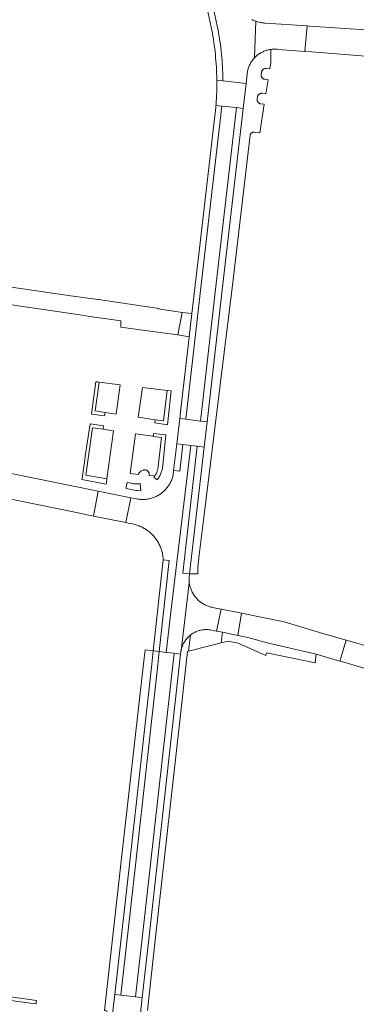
# Model space of a CAD drawing. Extents: x 152825 to 164088, y 457113 to 463005.
# Tile 171 of 256: x 157703 to 157782, y 460522 to 460756. Entities that reach past the tile are written whole.
import ezdxf

# ---------------------------------------------------------------- set-up
doc = ezdxf.new("R2010")
doc.units = 0
doc.header["$LTSCALE"] = 0.5
for name, color, linetype, lineweight in [('B-PV-VH-HALFVERHARDING_GRAVEL-GV', 251, 'CONTINUOUS', 18), ('B-PV-VH-ONVERHARD_ZAND-GV', 251, 'CONTINUOUS', 18), ('B-PV-VH-OPENVERHARDING_BETONSTRAATSTEEN-GV', 251, 'CONTINUOUS', 18), ('B-PV-VH-OPENVERHARDING_STRAATBAKSTEEN-GV', 251, 'CONTINUOUS', 18)]:
    doc.layers.add(name, color=color, linetype=linetype, lineweight=lineweight)

msp = doc.modelspace()

# ---------------------------------------------------------------- linework, layer by layer
at = {"layer": 'B-PV-VH-HALFVERHARDING_GRAVEL-GV', "flags": 128}
msp.add_lwpolyline([(157754.435, 460609.812), (157750.74, 460610.57), (157750.411, 460608.069), (157752.086, 460608.501), (157754.505, 460607.98), (157761.055, 460605.093), (157761.176, 460605.688), (157772.724, 460603.348), (157772.977, 460605.385), (157761.647, 460608.002), (157756.758, 460609.336)], close=True, dxfattribs=at)
at = {"layer": 'B-PV-VH-ONVERHARD_ZAND-GV', "flags": 128}
for points in [[(157721.118, 460669.896), (157720.735, 460669.964), (157719.726, 460662.286), (157722.848, 460661.875), (157722.947, 460662.631), (157720.609, 460663.034), (157721.55, 460669.819)], [(157738.611, 460667.775), (157737.673, 460667.881), (157736.79, 460660.693), (157734.805, 460660.936), (157734.727, 460660.205), (157737.702, 460659.761)], [(157722.54, 460659.522), (157719.401, 460659.95), (157718.268, 460652.339), (157718.247, 460652.343), (157718.234, 460652.258), (157718.053, 460650.918), (157717.65, 460648.105), (157717.508, 460647.125), (157717.462, 460646.808), (157723.211, 460645.653), (157723.25, 460645.99), (157723.357, 460646.928), (157718.422, 460647.83), (157719.998, 460659.047), (157722.467, 460658.723)], [(157737.375, 460657.362), (157734.438, 460657.723), (157734.354, 460657.032), (157734.348, 460656.982), (157736.295, 460656.701), (157735.541, 460649.853), (157735.514, 460649.659), (157735.478, 460649.462), (157735.435, 460649.267), (157735.383, 460649.074), (157735.324, 460648.882), (157735.258, 460648.694), (157735.184, 460648.508), (157735.102, 460648.325), (157735.014, 460648.145), (157734.918, 460647.97), (157734.815, 460647.798), (157734.711, 460647.639), (157734.706, 460647.63), (157734.589, 460647.467), (157734.467, 460647.309), (157735.328, 460646.745), (157735.404, 460646.849), (157735.537, 460647.041), (157735.663, 460647.238), (157735.783, 460647.439), (157735.896, 460647.644), (157736.001, 460647.852), (157736.1, 460648.065), (157736.191, 460648.28), (157736.274, 460648.499), (157736.35, 460648.72), (157736.419, 460648.943), (157736.48, 460649.169), (157736.533, 460649.397)], [(157728.284, 460646.043), (157728.167, 460646.065), (157727.981, 460645.043), (157727.914, 460644.675), (157730.276, 460644.203), (157730.533, 460644.151), (157731.442, 460644.089), (157731.301, 460645.808), (157731.113, 460645.776), (157730.924, 460645.751), (157730.734, 460645.735), (157730.544, 460645.726), (157730.353, 460645.725), (157730.163, 460645.733), (157729.973, 460645.748), (157729.784, 460645.772), (157729.595, 460645.803), (157729.472, 460645.828), (157728.669, 460645.967)], [(157706.695, 460523.282), (157678.595, 460527.253), (157678.435, 460526.238), (157705.939, 460522.596), (157706.606, 460522.507), (157706.641, 460522.808)]]:
    msp.add_lwpolyline(points, close=True, dxfattribs=at)
at = {"layer": 'B-PV-VH-OPENVERHARDING_BETONSTRAATSTEEN-GV', "flags": 128}
for points in [[(157746.65, 460760.712), (157748.088, 460754.014), (157748.229, 460753.292), (157748.362, 460752.568), (157748.488, 460751.842), (157748.605, 460751.116), (157748.715, 460750.388), (157748.816, 460749.659), (157748.91, 460748.929), (157748.996, 460748.198), (157749.074, 460747.466), (157749.144, 460746.733), (157749.205, 460745.999), (157749.259, 460745.265), (157749.305, 460744.531), (157749.343, 460743.795), (157749.373, 460743.06), (157749.395, 460742.324), (157749.409, 460741.588), (157749.411, 460741.415), (157750.866, 460741.249), (157750.862, 460741.61), (157750.848, 460742.36), (157750.825, 460743.111), (157750.795, 460743.862), (157750.756, 460744.614), (157750.709, 460745.364), (157750.654, 460746.112), (157750.591, 460746.862), (157750.52, 460747.612), (157750.44, 460748.36), (157750.352, 460749.107), (157750.256, 460749.852), (157750.153, 460750.596), (157750.041, 460751.34), (157749.921, 460752.082), (157749.792, 460752.824), (157749.657, 460753.563), (157749.512, 460754.306), (157748.071, 460761.017)], [(157748.071, 460761.017), (157749.512, 460754.306), (157749.657, 460753.563), (157749.792, 460752.824), (157749.921, 460752.082), (157750.041, 460751.34), (157750.153, 460750.596), (157750.256, 460749.852), (157750.352, 460749.107), (157750.44, 460748.36), (157750.52, 460747.612), (157750.591, 460746.862), (157750.654, 460746.112), (157750.709, 460745.364), (157750.756, 460744.614), (157750.795, 460743.862), (157750.825, 460743.111), (157750.848, 460742.36), (157750.862, 460741.61), (157750.866, 460741.249), (157756.354, 460740.621), (157756.693, 460743.562), (157756.727, 460743.716), (157756.783, 460743.938), (157756.847, 460744.158), (157756.919, 460744.376), (157756.998, 460744.59), (157757.084, 460744.802), (157757.178, 460745.011), (157757.28, 460745.217), (157757.388, 460745.419), (157757.503, 460745.617), (157757.625, 460745.81), (157757.754, 460746), (157757.889, 460746.184), (157758.031, 460746.364), (157758.179, 460746.539), (157758.333, 460746.709), (157758.383, 460746.762), (157758.684, 460755.371), (157758.669, 460755.376), (157758.425, 460755.463), (157758.183, 460755.557), (157757.944, 460755.659), (157757.709, 460755.768)], [(157732.995, 460520.933), (157734.815, 460537.605), (157740.484, 460588.139), (157742.462, 460606.021), (157742.698, 460606.082), (157743.198, 460609.934), (157743.082, 460609.842), (157742.914, 460609.698), (157742.751, 460609.549), (157742.593, 460609.394), (157742.441, 460609.233), (157742.295, 460609.067), (157742.155, 460608.896), (157742.022, 460608.72), (157741.895, 460608.539), (157741.774, 460608.353), (157741.661, 460608.164), (157741.554, 460607.97), (157741.454, 460607.773), (157741.362, 460607.572), (157741.277, 460607.368), (157741.199, 460607.161), (157741.129, 460606.951), (157741.066, 460606.739), (157741.011, 460606.525), (157740.964, 460606.309), (157740.936, 460606.154), (157740.925, 460606.091), (157740.894, 460605.872), (157740.87, 460605.652), (157740.855, 460605.432), (157740.854, 460605.41), (157740.852, 460605.368), (157733.298, 460537.841), (157731.74, 460523.996), (157731.327, 460520.307)]]:
    msp.add_lwpolyline(points, dxfattribs=at)
for points in [[(157762.184, 460745.625), (157762.237, 460748.716), (157762.113, 460748.698), (157761.887, 460748.66), (157761.663, 460748.613), (157761.441, 460748.559), (157761.22, 460748.496), (157761.002, 460748.427), (157760.787, 460748.349), (157760.574, 460748.264), (157760.364, 460748.172), (157760.158, 460748.073), (157759.955, 460747.966), (157759.757, 460747.852), (157759.562, 460747.732), (157759.372, 460747.604), (157759.186, 460747.47), (157759.005, 460747.33), (157758.829, 460747.184), (157758.658, 460747.031), (157758.492, 460746.873), (157758.383, 460746.762), (157758.333, 460746.709), (157758.179, 460746.539), (157758.031, 460746.364), (157757.889, 460746.184), (157757.754, 460746), (157757.625, 460745.81), (157757.503, 460745.617), (157757.388, 460745.419), (157757.28, 460745.217), (157757.178, 460745.011), (157757.084, 460744.802), (157756.998, 460744.59), (157756.919, 460744.376), (157756.847, 460744.158), (157756.783, 460743.938), (157756.727, 460743.716), (157756.693, 460743.562), (157756.354, 460740.621), (157755.676, 460734.733), (157750.873, 460693.047), (157747.113, 460660.442), (157746.422, 460654.452), (157742.96, 460624.428), (157744.905, 460624.413), (157744.939, 460625.929), (157745.272, 460628.901), (157746.298, 460637.121), (157750.165, 460668.587), (157753.198, 460693.454), (157757.314, 460728.4), (157757.339, 460728.483), (157757.371, 460728.563), (157757.411, 460728.64), (157757.457, 460728.712), (157757.51, 460728.781), (157757.569, 460728.844), (157757.634, 460728.901), (157757.704, 460728.952), (157757.778, 460728.996), (157757.856, 460729.034), (157757.937, 460729.063), (157758.02, 460729.086), (157758.105, 460729.1), (157758.191, 460729.107), (157758.278, 460729.106), (157758.328, 460729.101), (157759.584, 460728.932), (157760.613, 460735.739), (157759.708, 460735.828), (157759.619, 460735.864), (157759.534, 460735.907), (157759.452, 460735.957), (157759.375, 460736.014), (157759.303, 460736.077), (157759.236, 460736.146), (157759.176, 460736.22), (157759.122, 460736.299), (157759.074, 460736.383), (157759.034, 460736.47), (157759.001, 460736.559), (157758.976, 460736.652), (157758.958, 460736.746), (157758.949, 460736.841), (157758.947, 460736.937), (157758.951, 460737.005), (157759.054, 460737.52), (157759.078, 460737.608), (157759.11, 460737.693), (157759.149, 460737.775), (157759.196, 460737.853), (157759.249, 460737.927), (157759.308, 460737.996), (157759.373, 460738.06), (157759.444, 460738.117), (157759.519, 460738.168), (157759.598, 460738.213), (157759.681, 460738.25), (157759.767, 460738.28), (157759.855, 460738.302), (157759.945, 460738.316), (157760.036, 460738.323), (157760.127, 460738.321), (157760.217, 460738.311), (157760.225, 460738.31), (157761.025, 460738.211), (157761.545, 460741.512), (157760.768, 460741.635), (157760.679, 460741.654), (157760.592, 460741.681), (157760.508, 460741.716), (157760.427, 460741.758), (157760.35, 460741.806), (157760.278, 460741.861), (157760.211, 460741.923), (157760.149, 460741.99), (157760.094, 460742.062), (157760.045, 460742.139), (157760.003, 460742.22), (157759.969, 460742.304), (157759.942, 460742.391), (157759.922, 460742.479), (157759.911, 460742.57), (157759.907, 460742.661), (157759.912, 460742.752), (157759.917, 460742.798), (157760.004, 460743.342), (157760.023, 460743.431), (157760.05, 460743.518), (157760.084, 460743.603), (157760.126, 460743.684), (157760.174, 460743.761), (157760.229, 460743.834), (157760.291, 460743.901), (157760.357, 460743.963), (157760.429, 460744.019), (157760.506, 460744.068), (157760.587, 460744.11), (157760.671, 460744.145), (157760.758, 460744.173), (157760.847, 460744.193), (157760.937, 460744.205), (157761.028, 460744.209), (157761.119, 460744.205), (157761.177, 460744.198), (157761.951, 460744.081)], [(157755.676, 460734.733), (157756.354, 460740.621), (157750.866, 460741.249), (157749.411, 460741.415), (157749.415, 460740.852), (157749.413, 460740.116), (157749.403, 460739.38), (157749.385, 460738.644), (157749.359, 460737.909), (157749.325, 460737.173), (157749.283, 460736.438), (157749.233, 460735.704), (157749.213, 460735.45), (157750.628, 460735.293), (157754.099, 460734.908)], [(157742.899, 460680.597), (157742.877, 460680.403), (157740.921, 460663.561), (157740.645, 460661.219), (157742.071, 460661.048), (157745.828, 460693.629), (157750.628, 460735.293), (157749.213, 460735.45), (157749.175, 460734.97), (157749.109, 460734.237), (157749.035, 460733.505), (157748.976, 460732.971), (157745.316, 460701.513), (157743.534, 460686.093)], [(157745.538, 460660.631), (157749.297, 460693.229), (157754.099, 460734.908), (157750.628, 460735.293), (157745.828, 460693.629), (157742.071, 460661.048)], [(157747.113, 460660.442), (157750.873, 460693.047), (157755.676, 460734.733), (157754.099, 460734.908), (157749.297, 460693.229), (157745.538, 460660.631)], [(157740.217, 460681.047), (157741.211, 460686.339), (157735.636, 460687.222), (157735.655, 460687.299), (157721.363, 460689.406), (157721.265, 460689.42), (157715.414, 460690.261), (157693.054, 460693.476), (157689.134, 460694.04), (157685.096, 460694.621), (157685.22, 460695.411), (157682.298, 460695.871), (157681.984, 460695.92), (157681.261, 460691.04), (157717.537, 460685.752), (157719.283, 460685.435), (157721.061, 460685.201), (157726.698, 460684.357), (157726.651, 460682.897), (157733.003, 460682.041)], [(157726.542, 460669.219), (157721.55, 460669.819), (157720.609, 460663.034), (157722.947, 460662.631), (157725.572, 460662.265)], [(157737.673, 460667.881), (157731.834, 460668.583), (157730.821, 460661.537), (157734.805, 460660.936), (157736.79, 460660.693)], [(157652.885, 460657.901), (157614.587, 460665.672), (157613.469, 460659.856), (157638.74, 460654.739), (157644.019, 460653.671), (157660.434, 460650.35), (157665.104, 460649.405), (157689.152, 460644.536), (157691.319, 460644.097), (157704.874, 460641.238), (157713.872, 460639.404), (157720.208, 460638.119), (157721.339, 460644.025), (157714.704, 460645.357), (157657.959, 460656.872)], [(157746.422, 460654.452), (157747.113, 460660.442), (157745.538, 460660.631), (157742.071, 460661.048), (157740.645, 460661.219), (157739.943, 460655.255), (157741.361, 460655.079), (157743.291, 460654.84), (157744.802, 460654.653)], [(157722.467, 460658.723), (157719.998, 460659.047), (157718.422, 460647.83), (157723.357, 460646.928), (157724.983, 460658.355)], [(157734.354, 460657.032), (157730.121, 460657.588), (157728.89, 460648.216), (157730.859, 460647.953), (157730.861, 460647.972), (157730.88, 460648.06), (157730.906, 460648.146), (157730.941, 460648.229), (157730.982, 460648.308), (157731.03, 460648.384), (157731.085, 460648.455), (157731.146, 460648.521), (157731.213, 460648.582), (157731.285, 460648.636), (157731.361, 460648.683), (157731.441, 460648.724), (157731.935, 460648.973), (157732.018, 460649.006), (157732.105, 460649.033), (157732.194, 460649.051), (157732.285, 460649.062), (157732.376, 460649.065), (157732.466, 460649.059), (157732.556, 460649.046), (157732.645, 460649.025), (157732.731, 460648.996), (157732.815, 460648.96), (157732.895, 460648.917), (157732.971, 460648.867), (157733.042, 460648.81), (157733.108, 460648.747), (157733.168, 460648.679), (157733.222, 460648.605), (157733.269, 460648.528), (157733.31, 460648.446), (157733.343, 460648.361), (157733.368, 460648.274), (157733.385, 460648.185), (157733.395, 460648.094), (157733.397, 460648.003), (157733.391, 460647.912), (157733.376, 460647.822), (157733.358, 460647.749), (157734.711, 460647.639), (157734.815, 460647.798), (157734.918, 460647.97), (157735.014, 460648.145), (157735.102, 460648.325), (157735.184, 460648.508), (157735.258, 460648.694), (157735.324, 460648.882), (157735.383, 460649.074), (157735.435, 460649.267), (157735.478, 460649.462), (157735.514, 460649.659), (157735.541, 460649.853), (157736.295, 460656.701), (157734.348, 460656.982)], [(157728.713, 460636.396), (157729.463, 460636.244), (157729.726, 460636.188), (157729.987, 460636.123), (157730.246, 460636.051), (157730.502, 460635.972), (157730.756, 460635.884), (157731.008, 460635.789), (157731.256, 460635.687), (157731.502, 460635.578), (157731.744, 460635.461), (157731.982, 460635.337), (157732.217, 460635.206), (157732.447, 460635.068), (157732.674, 460634.923), (157732.896, 460634.771), (157733.113, 460634.613), (157733.326, 460634.449), (157733.533, 460634.278), (157733.736, 460634.102), (157733.933, 460633.919), (157734.124, 460633.73), (157734.31, 460633.536), (157734.49, 460633.337), (157734.664, 460633.132), (157734.832, 460632.922), (157734.994, 460632.707), (157735.149, 460632.488), (157735.297, 460632.264), (157735.439, 460632.035), (157735.573, 460631.803), (157735.701, 460631.567), (157735.822, 460631.326), (157735.936, 460631.083), (157736.042, 460630.836), (157736.141, 460630.586), (157736.232, 460630.333), (157736.316, 460630.078), (157736.392, 460629.82), (157736.461, 460629.56), (157736.521, 460629.299), (157736.574, 460629.035), (157736.619, 460628.77), (157736.656, 460628.504), (157736.685, 460628.237), (157736.707, 460627.969), (157736.718, 460627.753), (157738.139, 460627.596), (157735.754, 460606.026), (157737.431, 460605.823), (157738.495, 460615.371), (157743.291, 460654.84), (157741.361, 460655.079), (157740.631, 460648.745), (157739.196, 460648.91), (157739.177, 460648.669), (157739.15, 460648.429), (157739.115, 460648.189), (157739.073, 460647.951), (157739.022, 460647.715), (157738.964, 460647.48), (157738.897, 460647.247), (157738.824, 460647.017), (157738.742, 460646.789), (157738.653, 460646.564), (157738.557, 460646.342), (157738.454, 460646.124), (157738.343, 460645.909), (157738.225, 460645.697), (157738.101, 460645.49), (157737.969, 460645.287), (157737.831, 460645.089), (157737.687, 460644.895), (157737.536, 460644.706), (157737.378, 460644.522), (157737.215, 460644.343), (157737.047, 460644.17), (157736.872, 460644.003), (157736.692, 460643.841), (157736.507, 460643.685), (157736.317, 460643.536), (157736.122, 460643.393), (157735.922, 460643.257), (157735.718, 460643.127), (157735.509, 460643.004), (157735.297, 460642.888), (157735.081, 460642.779), (157734.862, 460642.677), (157734.639, 460642.583), (157734.413, 460642.496), (157734.185, 460642.417), (157733.954, 460642.345), (157733.721, 460642.281), (157733.486, 460642.224), (157733.249, 460642.176), (157733.01, 460642.135), (157732.771, 460642.102), (157732.53, 460642.077), (157732.289, 460642.06), (157732.047, 460642.051), (157731.805, 460642.05), (157731.563, 460642.057), (157731.322, 460642.072), (157731.081, 460642.095), (157730.841, 460642.126), (157730.603, 460642.165), (157730.497, 460642.185), (157729.907, 460642.304), (157729.06, 460642.474), (157727.863, 460636.568)], [(157743.291, 460654.84), (157738.495, 460615.371), (157737.431, 460605.823), (157739.304, 460605.597), (157740.854, 460605.41), (157740.855, 460605.432), (157740.87, 460605.652), (157740.894, 460605.872), (157740.925, 460606.091), (157740.936, 460606.154), (157742.906, 460622.293), (157742.88, 460622.525), (157742.861, 460622.758), (157742.851, 460622.991), (157742.848, 460623.224), (157742.854, 460623.458), (157742.867, 460623.691), (157742.888, 460623.923), (157742.918, 460624.155), (157742.955, 460624.385), (157742.96, 460624.428), (157741.338, 460624.615), (157744.802, 460654.653)], [(157739.943, 460655.255), (157739.196, 460648.91), (157740.631, 460648.745), (157741.361, 460655.079)], [(157746.422, 460654.452), (157744.802, 460654.653), (157741.338, 460624.615), (157742.96, 460624.428)], [(157729.06, 460642.474), (157721.339, 460644.025), (157720.208, 460638.119), (157727.863, 460636.568)], [(157735.754, 460606.026), (157738.139, 460627.596), (157736.718, 460627.753), (157734.335, 460606.197), (157734.61, 460606.164)], [(157742.941, 460622.063), (157742.906, 460622.293), (157740.936, 460606.154), (157740.964, 460606.309), (157741.011, 460606.525), (157741.066, 460606.739), (157741.129, 460606.951), (157741.199, 460607.161), (157741.277, 460607.368), (157741.362, 460607.572), (157741.454, 460607.773), (157741.554, 460607.97), (157741.661, 460608.164), (157741.774, 460608.353), (157741.895, 460608.539), (157742.022, 460608.72), (157742.155, 460608.896), (157742.295, 460609.067), (157742.441, 460609.233), (157742.593, 460609.394), (157742.751, 460609.549), (157742.914, 460609.698), (157743.082, 460609.842), (157743.198, 460609.934), (157743.255, 460609.979), (157743.434, 460610.109), (157743.617, 460610.234), (157743.804, 460610.351), (157743.995, 460610.462), (157744.191, 460610.566), (157744.39, 460610.662), (157744.592, 460610.751), (157744.797, 460610.833), (157745.005, 460610.908), (157745.216, 460610.975), (157745.429, 460611.034), (157745.644, 460611.085), (157745.861, 460611.129), (157746.079, 460611.165), (157746.299, 460611.192), (157746.519, 460611.212), (157746.74, 460611.224), (157746.961, 460611.228), (157747.182, 460611.224), (157747.402, 460611.212), (157747.623, 460611.192), (157747.842, 460611.164), (157749.383, 460610.848), (157750.428, 460616.082), (157748.435, 460616.484), (157748.265, 460616.517), (157748.038, 460616.569), (157747.812, 460616.628), (157747.589, 460616.695), (157747.367, 460616.77), (157747.149, 460616.852), (157746.933, 460616.942), (157746.721, 460617.039), (157746.512, 460617.143), (157746.307, 460617.254), (157746.106, 460617.373), (157745.909, 460617.498), (157745.716, 460617.63), (157745.528, 460617.768), (157745.345, 460617.913), (157745.167, 460618.063), (157744.995, 460618.22), (157744.827, 460618.383), (157744.666, 460618.551), (157744.51, 460618.725), (157744.36, 460618.904), (157744.216, 460619.088), (157744.079, 460619.277), (157743.949, 460619.47), (157743.825, 460619.668), (157743.708, 460619.87), (157743.598, 460620.076), (157743.495, 460620.286), (157743.399, 460620.499), (157743.311, 460620.714), (157743.23, 460620.933), (157743.157, 460621.155), (157743.091, 460621.379), (157743.033, 460621.605), (157742.983, 460621.833)], [(157755.263, 460615.108), (157750.428, 460616.082), (157749.383, 460610.848), (157750.74, 460610.57), (157754.435, 460609.812)], [(157747.182, 460611.224), (157746.961, 460611.228), (157746.74, 460611.224), (157746.519, 460611.212), (157746.299, 460611.192), (157746.079, 460611.165), (157745.861, 460611.129), (157745.644, 460611.085), (157745.429, 460611.034), (157745.216, 460610.975), (157745.005, 460610.908), (157744.797, 460610.833), (157744.592, 460610.751), (157744.39, 460610.662), (157744.191, 460610.566), (157743.995, 460610.462), (157743.804, 460610.351), (157743.617, 460610.234), (157743.434, 460610.109), (157743.255, 460609.979), (157743.198, 460609.934), (157742.698, 460606.082), (157750.411, 460608.069), (157750.74, 460610.57), (157749.383, 460610.848), (157747.842, 460611.164), (157747.623, 460611.192), (157747.402, 460611.212)], [(157723.072, 460518.169), (157724.488, 460518.01), (157724.803, 460520.823), (157725.248, 460524.734), (157728.829, 460556.239), (157733.987, 460603.05), (157734.335, 460606.197), (157732.466, 460606.422), (157732.05, 460603.106), (157726.791, 460556.361), (157722.818, 460520.933), (157723.333, 460520.901)], [(157725.248, 460524.734), (157726.668, 460524.573), (157730.25, 460556.08), (157735.408, 460602.893), (157735.754, 460606.026), (157734.61, 460606.164), (157734.335, 460606.197), (157733.987, 460603.05), (157728.829, 460556.239)], [(157737.431, 460605.823), (157735.754, 460606.026), (157735.408, 460602.893), (157730.25, 460556.08), (157726.668, 460524.573), (157730.186, 460524.173), (157731.743, 460538.016), (157739.304, 460605.597)], [(157740.854, 460605.41), (157739.304, 460605.597), (157731.743, 460538.016), (157730.186, 460524.173), (157731.74, 460523.996), (157733.298, 460537.841), (157740.852, 460605.368)], [(157725.248, 460524.734), (157724.803, 460520.823), (157724.488, 460518.01), (157724.395, 460517.184), (157725.722, 460517.035), (157727.502, 460516.836), (157729.292, 460516.635), (157730.896, 460516.455), (157730.927, 460516.732), (157731.327, 460520.307), (157731.74, 460523.996), (157730.186, 460524.173), (157726.668, 460524.573)]]:
    msp.add_lwpolyline(points, close=True, dxfattribs=at)
at = {"layer": 'B-PV-VH-OPENVERHARDING_STRAATBAKSTEEN-GV', "flags": 128}
for points in [[(157758.916, 460755.296), (157758.684, 460755.371), (157758.383, 460746.762), (157758.492, 460746.873), (157758.658, 460747.031), (157758.829, 460747.184), (157759.005, 460747.33), (157759.186, 460747.47), (157759.372, 460747.604), (157759.562, 460747.732), (157759.757, 460747.852), (157759.955, 460747.966), (157760.158, 460748.073), (157760.364, 460748.172), (157760.574, 460748.264), (157760.787, 460748.349), (157761.002, 460748.427), (157761.22, 460748.496), (157761.441, 460748.559), (157761.663, 460748.613), (157761.887, 460748.66), (157762.113, 460748.698), (157762.237, 460748.716), (157762.34, 460748.729), (157762.568, 460748.752), (157762.796, 460748.767), (157763.025, 460748.774), (157763.254, 460748.773), (157763.483, 460748.764), (157763.711, 460748.747), (157763.939, 460748.722), (157770.262, 460748.227), (157770.788, 460754.282), (157760.951, 460754.941), (157760.697, 460754.957), (157760.439, 460754.982), (157760.181, 460755.015), (157759.925, 460755.056), (157759.67, 460755.104), (157759.417, 460755.16), (157759.166, 460755.224)], [(157741.211, 460686.339), (157740.217, 460681.047), (157742.899, 460680.597), (157743.534, 460686.093)], [(157765.335, 460613.017), (157755.263, 460615.108), (157754.435, 460609.812), (157756.758, 460609.336), (157761.647, 460608.002), (157772.977, 460605.385), (157778.527, 460603.745), (157780.027, 460608.729), (157773.741, 460610.563)], [(157786.42, 460606.865), (157780.027, 460608.729), (157778.527, 460603.745), (157778.968, 460603.615), (157783.763, 460602.199), (157784.894, 460601.865)]]:
    msp.add_lwpolyline(points, close=True, dxfattribs=at)
msp.add_lwpolyline([(157785.813, 460753.309), (157771.443, 460754.238), (157770.788, 460754.282), (157770.262, 460748.227), (157771.892, 460748.1), (157785.567, 460747.042)], dxfattribs=at)

doc.saveas('drawing.dxf')
